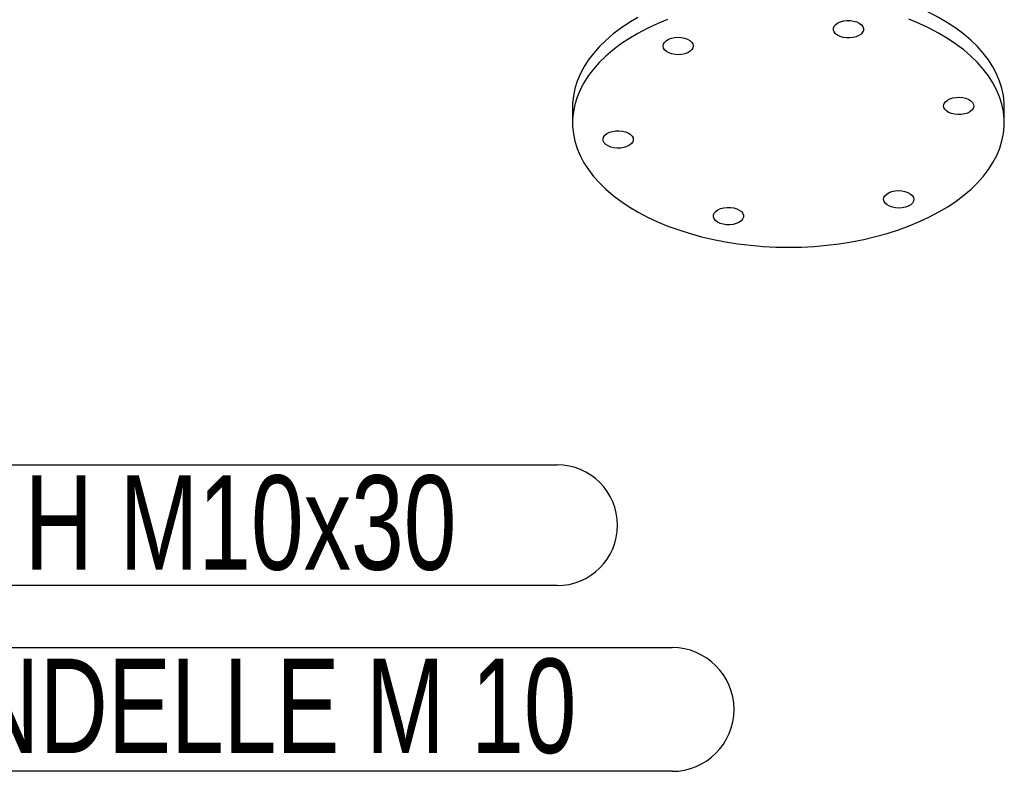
# Model space of a CAD drawing. Header units: millimetres. Extents: x 5 to 589, y 5 to 415.
# Tile 27 of 45: x 411 to 448, y 62 to 90. Entities that reach past the tile are written whole.
import ezdxf

# ---------------------------------------------------------------- set-up
doc = ezdxf.new("R2010")
doc.units = ezdxf.units.MM
doc.layers.add('NOTES', color=6, linetype='Continuous')
doc.layers.add('TRAIT-FORT', color=4, linetype='Continuous', lineweight=25)
doc.styles.add('SLDTEXTSTYLE0', font='TXT', dxfattribs={"width": 0.75})

# ---------------------------------------------------------------- blocks, each defined once
blk = doc.blocks.new('SW_NOTE_15')
at = {"layer": 'NOTES', "color": 0}
for p, q in [((2.24, 2.28), (32.295, 2.28)), ((32.295, -2.2), (2.24, -2.2))]:
    blk.add_line(p, q, dxfattribs=at)
for centre, start, end in [((2.24, 0.04), 90, 270), ((32.295, 0.04), 270, 90)]:
    blk.add_arc(centre, 2.24, start, end, dxfattribs=at)
at = {"layer": 'NOTES', "color": 0, "insert": (17.25, 1.89), "char_height": 3.5, "attachment_point": 2, "style": 'SLDTEXTSTYLE0'}
blk.add_mtext('VIS H M10x30', dxfattribs=at)
blk = doc.blocks.new('SW_NOTE_16')
at = {"layer": 'NOTES', "color": 0}
for p, q in [((2.295, 2.335), (36.612, 2.335)), ((36.612, -2.255), (2.295, -2.255))]:
    blk.add_line(p, q, dxfattribs=at)
blk.add_arc((36.612, 0.04), 2.295, 270, 90, dxfattribs=at)
at = {"layer": 'NOTES', "color": 0, "insert": (19.218, 1.924), "char_height": 3.5, "attachment_point": 2, "style": 'SLDTEXTSTYLE0'}
blk.add_mtext('RONDELLE M 10', dxfattribs=at)

msp = doc.modelspace()

# ---------------------------------------------------------------- linework, layer by layer
at = {"layer": 'TRAIT-FORT', "color": 4, "linetype": 'Continuous', "lineweight": 25}
for p, q in [((431.50153, 86.49091), (431.50153, 85.903)), ((447.50153, 85.903), (447.50153, 86.49091))]:
    msp.add_line(p, q, dxfattribs=at)
at = {"layer": 'TRAIT-FORT', "color": 4, "linetype": 'Continuous', "lineweight": 25, "flags": 128}
for points in [[(447.50153, 86.49091), (447.4978, 86.63192), (447.46929, 86.90513), (447.41279, 87.1769), (447.3285, 87.44625), (447.21672, 87.71224), (447.07783, 87.97395), (446.91234, 88.23044), (446.72082, 88.48083), (446.50393, 88.72423), (446.26246, 88.95978), (445.99723, 89.18666), (445.70919, 89.40407), (445.39934, 89.61125), (445.06877, 89.80747), (444.71865, 89.99204), (444.35021, 90.16431), (443.96473, 90.32367), (443.56358, 90.46958), (443.14816, 90.60151), (442.71993, 90.719), (442.2804, 90.82164)], [(433.92396, 89.80168), (433.59401, 89.60512), (433.28481, 89.39762), (432.99744, 89.17991), (432.73292, 88.95275), (432.49218, 88.71695), (432.27606, 88.47333), (432.08531, 88.22274), (431.92062, 87.96608), (431.78255, 87.70423), (431.6716, 87.43811), (431.58815, 87.16868), (431.5325, 86.89686), (431.50484, 86.62361), (431.50153, 86.49091)], [(435.02639, 89.73112), (434.64141, 89.57136), (434.27351, 89.3987), (433.92396, 89.21377), (433.59401, 89.01721), (433.28481, 88.80971), (432.99744, 88.592), (432.73292, 88.36484), (432.49218, 88.12904), (432.27606, 87.88542), (432.08531, 87.63483), (431.92062, 87.37817), (431.78255, 87.11632), (431.6716, 86.85021), (431.58815, 86.58077), (431.5325, 86.30895), (431.50484, 86.0357), (431.50526, 85.76199), (431.53378, 85.48878), (431.59028, 85.21701), (431.67457, 84.94766), (431.78635, 84.68167), (431.92523, 84.41996), (432.09072, 84.16347), (432.28225, 83.91308), (432.49913, 83.66968), (432.74061, 83.43413), (433.00584, 83.20725), (433.29388, 82.98984), (433.60373, 82.78266), (433.93429, 82.58644), (434.28441, 82.40187), (434.65285, 82.2296), (435.03833, 82.07023), (435.43948, 81.92433), (435.8549, 81.7924), (436.28313, 81.67491), (436.72267, 81.57227)], [(436.72267, 81.57227), (437.17196, 81.48484), (437.62944, 81.41293), (438.09349, 81.35679), (438.56249, 81.31662), (439.03479, 81.29257), (439.50873, 81.2847), (439.98264, 81.29306), (440.45486, 81.31761), (440.92374, 81.35826), (441.38762, 81.41488), (441.84487, 81.48727), (442.29389, 81.57516), (442.73311, 81.67826), (443.16097, 81.79619), (443.57598, 81.92856), (443.97667, 82.07488), (444.36165, 82.23465), (444.72956, 82.4073), (445.0791, 82.59223), (445.40905, 82.78879), (445.71826, 82.99629), (446.00562, 83.214), (446.27014, 83.44116), (446.51088, 83.67696), (446.72701, 83.92058), (446.91775, 84.17117), (447.08245, 84.42783), (447.22051, 84.68968), (447.33146, 84.9558), (447.41491, 85.22523), (447.47057, 85.49705), (447.49823, 85.7703), (447.4978, 86.04401), (447.46929, 86.31722), (447.41279, 86.58899), (447.3285, 86.85834), (447.21672, 87.12433), (447.07783, 87.38604), (446.91234, 87.64254), (446.72082, 87.89292), (446.50393, 88.13632), (446.26246, 88.37187), (445.99723, 88.59875), (445.70919, 88.81616), (445.39934, 89.02334), (445.06877, 89.21956), (444.71865, 89.40413), (444.35021, 89.5764), (443.96473, 89.73577)], [(441.5301, 89.06443), (441.41813, 89.09702), (441.32152, 89.14318), (441.24513, 89.20059), (441.19278, 89.26637), (441.1671, 89.33723), (441.16938, 89.40961), (441.19949, 89.47988), (441.25594, 89.54452), (441.3359, 89.60029), (441.43534, 89.64439), (441.54929, 89.67461), (441.67204, 89.68944), (441.79742, 89.68812), (441.91914, 89.67074), (442.03112, 89.63815), (442.12773, 89.59199), (442.20412, 89.53458), (442.25647, 89.4688), (442.28215, 89.39794), (442.27987, 89.32556), (442.24975, 89.25529), (442.1933, 89.19065), (442.11335, 89.13488), (442.01391, 89.09078), (441.89996, 89.06056), (441.77721, 89.04573), (441.65183, 89.04705), (441.5301, 89.06443)], [(435.77315, 88.49789), (435.66828, 88.45821), (435.55073, 88.43299), (435.42641, 88.4235), (435.30156, 88.43022), (435.18242, 88.45281), (435.07497, 88.49013), (434.98461, 88.54033), (434.91586, 88.60087), (434.87218, 88.66873), (434.85574, 88.7405), (434.86738, 88.81258), (434.90651, 88.88135), (434.97117, 88.94338), (435.05812, 88.99554), (435.163, 89.03523), (435.28054, 89.06045), (435.40486, 89.06994), (435.52972, 89.06322), (435.64886, 89.04063), (435.7563, 89.0033), (435.84666, 88.95311), (435.91541, 88.89256), (435.9591, 88.82471), (435.97553, 88.75294), (435.96389, 88.68086), (435.92476, 88.61208), (435.8601, 88.55006), (435.77315, 88.49789)], [(445.25848, 86.46954), (445.25138, 86.54182), (445.27232, 86.61319), (445.32025, 86.68009), (445.39276, 86.73915), (445.48621, 86.78742), (445.59593, 86.82247), (445.71641, 86.84255), (445.84161, 86.84665), (445.96525, 86.83456), (446.08113, 86.8069), (446.18345, 86.76504), (446.26706, 86.71109), (446.32777, 86.64775), (446.36256, 86.57819), (446.36966, 86.50592), (446.34872, 86.43454), (446.30079, 86.36764), (446.22828, 86.30858), (446.13483, 86.26031), (446.02511, 86.22526), (445.90462, 86.20518), (445.77943, 86.20109), (445.65579, 86.21317), (445.53991, 86.24084), (445.43759, 86.2827), (445.35398, 86.33665), (445.29326, 86.39999), (445.25848, 86.46954)], [(433.74458, 85.33646), (433.75168, 85.26418), (433.73074, 85.19281), (433.68282, 85.12591), (433.61031, 85.06685), (433.51685, 85.01858), (433.40713, 84.98353), (433.28665, 84.96345), (433.16145, 84.95935), (433.03781, 84.97144), (432.92193, 84.9991), (432.81962, 85.04096), (432.73601, 85.09492), (432.67529, 85.15826), (432.64051, 85.22781), (432.63341, 85.30008), (432.65435, 85.37146), (432.70227, 85.43836), (432.77478, 85.49742), (432.86824, 85.54569), (432.97796, 85.58074), (433.09844, 85.60082), (433.22364, 85.60492), (433.34728, 85.59283), (433.46316, 85.56516), (433.56547, 85.5233), (433.64908, 85.46935), (433.7098, 85.40601), (433.74458, 85.33646)], [(443.22991, 83.30811), (443.33479, 83.34779), (443.45233, 83.37301), (443.57665, 83.3825), (443.70151, 83.37578), (443.82065, 83.35319), (443.92809, 83.31587), (444.01845, 83.26567), (444.0872, 83.20513), (444.13089, 83.13727), (444.14732, 83.0655), (444.13568, 82.99342), (444.09655, 82.92465), (444.03189, 82.86262), (443.94494, 82.81046), (443.84007, 82.77077), (443.72252, 82.74555), (443.59821, 82.73606), (443.47335, 82.74278), (443.35421, 82.76537), (443.24676, 82.8027), (443.1564, 82.85289), (443.08765, 82.91344), (443.04397, 82.98129), (443.02753, 83.05306), (443.03917, 83.12514), (443.0783, 83.19392), (443.14296, 83.25594), (443.22991, 83.30811)], [(437.47296, 82.74157), (437.58494, 82.70898), (437.68154, 82.66282), (437.75794, 82.60541), (437.81029, 82.53963), (437.83597, 82.46877), (437.83369, 82.39639), (437.80357, 82.32612), (437.74712, 82.26148), (437.66717, 82.20571), (437.56772, 82.16161), (437.45377, 82.13139), (437.33103, 82.11656), (437.20565, 82.11788), (437.08392, 82.13526), (436.97194, 82.16785), (436.87534, 82.21401), (436.79894, 82.27142), (436.7466, 82.3372), (436.72092, 82.40806), (436.72319, 82.48044), (436.75331, 82.55071), (436.80976, 82.61535), (436.88971, 82.67112), (436.98916, 82.71522), (437.10311, 82.74544), (437.22585, 82.76027), (437.35123, 82.75895), (437.47296, 82.74157)]]:
    msp.add_lwpolyline(points, dxfattribs=at)

# ---------------------------------------------------------------- block references
at = {"layer": 'NOTES', "color": 211}
for name, p in [('SW_NOTE_15', (398.63388, 70.93597)), ('SW_NOTE_16', (398.57923, 64.10537))]:
    msp.add_blockref(name, p, dxfattribs=at)

doc.saveas('drawing.dxf')
